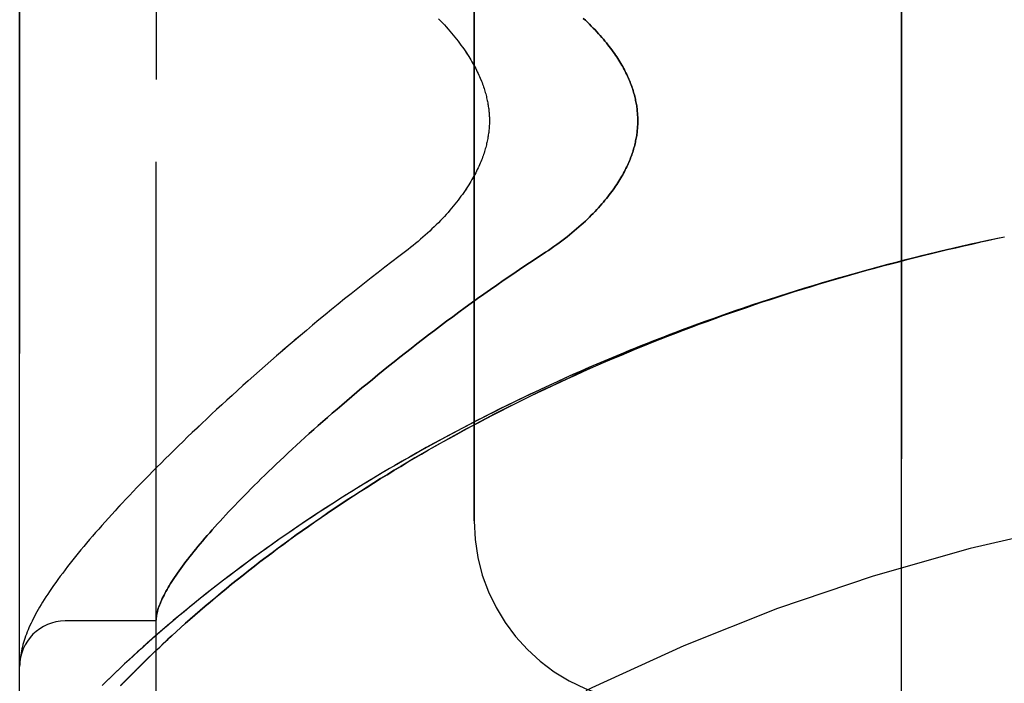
# Model space of a CAD drawing. Header units: inches. Extents: x 0 to 230, y 0 to 149.
# Tile 125 of 256: x 14.47 to 15.824, y 103.2 to 104.112. Entities that reach past the tile are written whole.
import ezdxf

# ---------------------------------------------------------------- set-up
doc = ezdxf.new("R2010")
doc.units = ezdxf.units.IN
doc.header["$LTSCALE"] = 12.648283
doc.header["$MEASUREMENT"] = 0
doc.linetypes.add('HIDDEN', pattern=[0.2, 0.1, -0.1])
doc.layers.add('LEFTHAND_DOOR_ASSEMBLY', color=7, linetype='CONTINUOUS')
doc.layers.add('RIGHTHAND_DOOR_ASSEMBLY', color=7, linetype='CONTINUOUS')

msp = doc.modelspace()

# ---------------------------------------------------------------- linework, layer by layer
at = {"layer": 'LEFTHAND_DOOR_ASSEMBLY', "color": 8, "linetype": 'HIDDEN'}
for p, q in [((14.6577, 102.6517), (14.6577, 105.2942)), ((14.4702, 103.0279), (14.4702, 104.9179)), ((15.6827, 103.1729), (15.6827, 104.7729)), ((15.0952, 103.4229), (15.0952, 104.5229)), ((15.8243, 103.8129), (15.8129, 103.8105)), ((15.8131, 103.8106), (15.8014, 103.8081)), ((14.6577, 103.2854), (14.5327, 103.2854)), ((14.4705, 103.2298), (14.4704, 103.2291)), ((14.4706, 103.2305), (14.4705, 103.2298)), ((14.4707, 103.2318), (14.4706, 103.2312)), ((14.4706, 103.2312), (14.4706, 103.2305)), ((14.4708, 103.2325), (14.4707, 103.2318)), ((14.4708, 103.2332), (14.4708, 103.2325)), ((14.471, 103.2349), (14.4709, 103.2342)), ((14.4711, 103.2356), (14.471, 103.2349)), ((14.4712, 103.2364), (14.4711, 103.2356)), ((14.4704, 103.2291), (14.4704, 103.2284)), ((14.6089, 103.1964), (14.6167, 103.2045))]:
    msp.add_line(p, q, dxfattribs=at)
for points in [[(15.046, 104.1131), (15.0488, 104.1103), (15.0515, 104.1074), (15.0542, 104.1045), (15.0568, 104.1017), (15.0593, 104.0989), (15.0618, 104.096), (15.0642, 104.0932), (15.0665, 104.0905), (15.0688, 104.0877), (15.071, 104.0849), (15.0731, 104.0822), (15.0752, 104.0795), (15.0771, 104.0768), (15.0791, 104.0742), (15.0809, 104.0715), (15.0827, 104.0689), (15.0845, 104.0664), (15.0861, 104.0638), (15.0877, 104.0613), (15.0892, 104.0588), (15.0907, 104.0564), (15.0921, 104.054), (15.0935, 104.0516), (15.0948, 104.0493), (15.0961, 104.0469), (15.0973, 104.0446), (15.0984, 104.0424), (15.0995, 104.0401), (15.1006, 104.0379), (15.1016, 104.0357), (15.1026, 104.0336), (15.1035, 104.0314), (15.1044, 104.0293), (15.1052, 104.0273), (15.106, 104.0252), (15.1068, 104.0232), (15.1075, 104.0212), (15.1082, 104.0193), (15.1088, 104.0173), (15.1094, 104.0154), (15.11, 104.0135), (15.1105, 104.0117), (15.1111, 104.0098), (15.1116, 104.008), (15.112, 104.0062), (15.1124, 104.0044), (15.1128, 104.0026), (15.1132, 104.0009), (15.1136, 103.9992), (15.1139, 103.9975), (15.1142, 103.9957), (15.1145, 103.9941), (15.1147, 103.9924), (15.115, 103.9907), (15.1152, 103.9891), (15.1154, 103.9874), (15.1155, 103.9858), (15.1157, 103.9842), (15.1158, 103.9826), (15.1159, 103.9809), (15.116, 103.9793), (15.1161, 103.9777), (15.1161, 103.9761), (15.1161, 103.9745), (15.1161, 103.9729), (15.1161, 103.9713), (15.1161, 103.9697), (15.1161, 103.9681), (15.116, 103.9665), (15.1159, 103.9649), (15.1158, 103.9633), (15.1157, 103.9617), (15.1155, 103.9601), (15.1154, 103.9584), (15.1152, 103.9568), (15.115, 103.9552), (15.1147, 103.9535), (15.1145, 103.9518), (15.1142, 103.9501), (15.1139, 103.9484), (15.1136, 103.9467), (15.1132, 103.945), (15.1128, 103.9432), (15.1124, 103.9415), (15.112, 103.9397), (15.1115, 103.9379), (15.1111, 103.936), (15.1105, 103.9342), (15.11, 103.9323), (15.1094, 103.9304), (15.1088, 103.9285), (15.1082, 103.9266), (15.1075, 103.9246), (15.1068, 103.9226), (15.106, 103.9206), (15.1052, 103.9186), (15.1044, 103.9165), (15.1035, 103.9144), (15.1026, 103.9123), (15.1016, 103.9102), (15.1006, 103.908), (15.0995, 103.9058), (15.0984, 103.9035), (15.0973, 103.9012), (15.0961, 103.8989), (15.0948, 103.8966), (15.0935, 103.8943), (15.0921, 103.8919), (15.0907, 103.8895), (15.0892, 103.887), (15.0877, 103.8846), (15.0861, 103.8821), (15.0844, 103.8795), (15.0827, 103.877), (15.0809, 103.8744), (15.0791, 103.8717), (15.0771, 103.8691), (15.0752, 103.8664), (15.0731, 103.8637), (15.071, 103.8609), (15.0688, 103.8582), (15.0665, 103.8554), (15.0642, 103.8526), (15.0618, 103.8498), (15.0593, 103.847), (15.0568, 103.8442), (15.0542, 103.8413), (15.0515, 103.8385), (15.0488, 103.8356), (15.046, 103.8328), (15.0431, 103.8299), (15.0402, 103.827), (15.0372, 103.8241), (15.0341, 103.8213), (15.031, 103.8184), (15.0279, 103.8156), (15.0247, 103.8127), (15.0214, 103.8099), (15.0181, 103.8071), (15.0147, 103.8043), (15.0113, 103.8016), (15.0079, 103.7988), (15.0044, 103.7961)], [(15.2452, 104.1136), (15.2481, 104.1109), (15.2509, 104.1083), (15.2536, 104.1056), (15.2563, 104.1029), (15.2589, 104.1003), (15.2614, 104.0977), (15.2639, 104.0951), (15.2662, 104.0925), (15.2686, 104.09), (15.2708, 104.0874), (15.273, 104.0849), (15.2751, 104.0824), (15.2771, 104.0799), (15.2791, 104.0774), (15.281, 104.075), (15.2829, 104.0725), (15.2847, 104.0701), (15.2864, 104.0678), (15.2881, 104.0654), (15.2897, 104.063), (15.2912, 104.0607), (15.2927, 104.0584), (15.2942, 104.0561), (15.2956, 104.0539), (15.2969, 104.0516), (15.2982, 104.0494), (15.2995, 104.0472), (15.3007, 104.045), (15.3019, 104.0428), (15.303, 104.0407), (15.304, 104.0386), (15.3051, 104.0364), (15.3061, 104.0343), (15.307, 104.0323), (15.3079, 104.0302), (15.3088, 104.0281), (15.3096, 104.0261), (15.3104, 104.0241), (15.3112, 104.0221), (15.3119, 104.0201), (15.3126, 104.0181), (15.3132, 104.0161), (15.3138, 104.0141), (15.3144, 104.0122), (15.315, 104.0103), (15.3155, 104.0083), (15.316, 104.0064), (15.3165, 104.0045), (15.3169, 104.0026), (15.3173, 104.0007), (15.3177, 103.9988), (15.3181, 103.9969), (15.3184, 103.9951), (15.3187, 103.9932), (15.319, 103.9913), (15.3192, 103.9895), (15.3194, 103.9876), (15.3196, 103.9858), (15.3198, 103.9839), (15.3199, 103.9821), (15.32, 103.9803), (15.3201, 103.9784), (15.3202, 103.9766), (15.3202, 103.9748), (15.3202, 103.9729), (15.3202, 103.9711), (15.3202, 103.9693), (15.3201, 103.9674), (15.32, 103.9656), (15.3199, 103.9638), (15.3198, 103.9619), (15.3196, 103.9601), (15.3194, 103.9583), (15.3192, 103.9564), (15.319, 103.9546), (15.3187, 103.9527), (15.3184, 103.9508), (15.3181, 103.949), (15.3177, 103.9471), (15.3173, 103.9452), (15.3169, 103.9433), (15.3165, 103.9414), (15.316, 103.9395), (15.3155, 103.9376), (15.315, 103.9356), (15.3144, 103.9337), (15.3138, 103.9317), (15.3132, 103.9298), (15.3126, 103.9278), (15.3119, 103.9258), (15.3112, 103.9238), (15.3104, 103.9218), (15.3096, 103.9198), (15.3088, 103.9177), (15.3079, 103.9157), (15.307, 103.9136), (15.3061, 103.9115), (15.3051, 103.9094), (15.304, 103.9073), (15.303, 103.9052), (15.3019, 103.903), (15.3007, 103.9009), (15.2995, 103.8987), (15.2982, 103.8965), (15.2969, 103.8943), (15.2956, 103.892), (15.2942, 103.8897), (15.2927, 103.8875), (15.2912, 103.8852), (15.2897, 103.8828), (15.2881, 103.8805), (15.2864, 103.8781), (15.2847, 103.8757), (15.2829, 103.8733), (15.281, 103.8709), (15.2791, 103.8685), (15.2771, 103.866), (15.2751, 103.8635), (15.273, 103.861), (15.2708, 103.8585), (15.2686, 103.8559), (15.2662, 103.8534), (15.2639, 103.8508), (15.2614, 103.8482), (15.2589, 103.8456), (15.2563, 103.8429), (15.2536, 103.8403), (15.2509, 103.8376), (15.2481, 103.8349), (15.2452, 103.8323), (15.2422, 103.8296), (15.2391, 103.8269), (15.236, 103.8242), (15.2329, 103.8215), (15.2296, 103.8187), (15.2263, 103.816), (15.2229, 103.8133), (15.2194, 103.8106), (15.2159, 103.8079), (15.2123, 103.8053), (15.2087, 103.8026), (15.2049, 103.7999), (15.2012, 103.7973), (15.1974, 103.7947), (15.1935, 103.7921)], [(15.802, 103.8082), (15.7899, 103.8056), (15.7784, 103.8031), (15.7669, 103.8005), (15.7555, 103.7978), (15.744, 103.7952), (15.7325, 103.7924), (15.721, 103.7897), (15.7095, 103.7869), (15.6981, 103.784), (15.6866, 103.7811), (15.6751, 103.7781), (15.6637, 103.7751), (15.6522, 103.7721), (15.6408, 103.769), (15.6293, 103.7659), (15.6179, 103.7627), (15.6065, 103.7594), (15.595, 103.7562), (15.5836, 103.7528), (15.5722, 103.7495), (15.5608, 103.746), (15.5494, 103.7426), (15.538, 103.7391), (15.5267, 103.7355), (15.5153, 103.7319), (15.504, 103.7282), (15.4926, 103.7245), (15.4813, 103.7208), (15.47, 103.717), (15.4587, 103.7132), (15.4474, 103.7093), (15.4362, 103.7053), (15.4249, 103.7013), (15.4137, 103.6973), (15.4025, 103.6932), (15.3913, 103.6891), (15.3801, 103.6849), (15.3689, 103.6807), (15.3578, 103.6765), (15.3467, 103.6721), (15.3356, 103.6678), (15.3245, 103.6634), (15.3134, 103.6589), (15.3024, 103.6544), (15.2914, 103.6499), (15.2804, 103.6453), (15.2695, 103.6407), (15.2585, 103.636), (15.2476, 103.6312), (15.2367, 103.6265), (15.2259, 103.6217), (15.2151, 103.6168), (15.2043, 103.6119), (15.1935, 103.6069), (15.1828, 103.6019), (15.1721, 103.5969), (15.1614, 103.5918), (15.1508, 103.5867), (15.1402, 103.5815), (15.1297, 103.5763), (15.1191, 103.571), (15.1087, 103.5657), (15.0982, 103.5604), (15.0878, 103.555), (15.0775, 103.5496), (15.0671, 103.5442), (15.0569, 103.5387), (15.0466, 103.5331), (15.0365, 103.5276), (15.0263, 103.522), (15.0162, 103.5163), (15.0062, 103.5106), (14.9962, 103.5049), (14.9863, 103.4992), (14.9764, 103.4934), (14.9666, 103.4876), (14.9568, 103.4817), (14.9471, 103.4759), (14.9374, 103.47), (14.9278, 103.464), (14.9183, 103.4581), (14.9088, 103.4521), (14.8994, 103.4461), (14.8901, 103.44), (14.8808, 103.434), (14.8716, 103.4279), (14.8624, 103.4218), (14.8533, 103.4157), (14.8443, 103.4095), (14.8354, 103.4034), (14.8265, 103.3972), (14.8178, 103.3911), (14.8091, 103.3849), (14.8004, 103.3787), (14.7919, 103.3725), (14.7834, 103.3663), (14.7751, 103.36), (14.7668, 103.3538), (14.7586, 103.3476), (14.7505, 103.3414), (14.7424, 103.3352), (14.7345, 103.329), (14.7266, 103.3228), (14.7189, 103.3166), (14.7112, 103.3104), (14.7037, 103.3043), (14.6962, 103.2981), (14.6888, 103.292), (14.6815, 103.2859), (14.6744, 103.2798), (14.6673, 103.2737), (14.6603, 103.2677), (14.6534, 103.2616), (14.6467, 103.2557), (14.64, 103.2497), (14.6335, 103.2438), (14.627, 103.238), (14.6207, 103.2321), (14.6145, 103.2264), (14.6084, 103.2206), (14.6024, 103.2149), (14.5965, 103.2093), (14.5907, 103.2037), (14.585, 103.1982)], [(14.6167, 103.2045), (14.625, 103.2128), (14.6293, 103.2171), (14.6337, 103.2215), (14.6382, 103.226), (14.6429, 103.2305), (14.6476, 103.2351), (14.6526, 103.2399), (14.6576, 103.2447), (14.6628, 103.2496), (14.6682, 103.2547), (14.6738, 103.2599), (14.6795, 103.2652), (14.6855, 103.2706), (14.6916, 103.2761), (14.6979, 103.2818), (14.7044, 103.2875), (14.7111, 103.2934), (14.718, 103.2993), (14.725, 103.3054), (14.7321, 103.3114), (14.7394, 103.3175), (14.7467, 103.3236), (14.7541, 103.3297), (14.7617, 103.3359), (14.7693, 103.342), (14.777, 103.3481), (14.7848, 103.3543), (14.7927, 103.3604), (14.8006, 103.3666), (14.8087, 103.3727), (14.8168, 103.3788), (14.825, 103.385), (14.8333, 103.3911), (14.8417, 103.3972), (14.8501, 103.4033), (14.8586, 103.4094), (14.8672, 103.4154), (14.8759, 103.4215), (14.8846, 103.4275), (14.8934, 103.4335), (14.9022, 103.4395), (14.9112, 103.4455), (14.9202, 103.4514), (14.9292, 103.4573), (14.9383, 103.4632), (14.9475, 103.469), (14.9567, 103.4749), (14.966, 103.4807), (14.9754, 103.4864), (14.9848, 103.4922), (14.9942, 103.4979), (15.0037, 103.5036), (15.0133, 103.5092), (15.0229, 103.5148), (15.0326, 103.5204), (15.0423, 103.5259), (15.052, 103.5314), (15.0618, 103.5368), (15.0717, 103.5423), (15.0816, 103.5476), (15.0915, 103.553), (15.1015, 103.5583), (15.1115, 103.5635), (15.1215, 103.5688), (15.1316, 103.5739), (15.1418, 103.5791), (15.1519, 103.5842), (15.1621, 103.5892), (15.1724, 103.5942), (15.1826, 103.5992), (15.1929, 103.6041), (15.2033, 103.609), (15.2137, 103.6138), (15.2241, 103.6186), (15.2345, 103.6234), (15.2449, 103.6281), (15.2554, 103.6327), (15.2659, 103.6374), (15.2765, 103.6419), (15.2871, 103.6464), (15.2977, 103.6509), (15.3083, 103.6554), (15.3189, 103.6598), (15.3296, 103.6641), (15.3403, 103.6684), (15.351, 103.6727), (15.3617, 103.6769), (15.3725, 103.681), (15.3832, 103.6851), (15.394, 103.6892), (15.4048, 103.6932), (15.4157, 103.6972), (15.4265, 103.7012), (15.4374, 103.7051), (15.4483, 103.7089), (15.4592, 103.7127), (15.4701, 103.7164), (15.481, 103.7202), (15.4919, 103.7238), (15.5029, 103.7274), (15.5139, 103.731), (15.5248, 103.7345), (15.5358, 103.738), (15.5468, 103.7415), (15.5578, 103.7448), (15.5689, 103.7482), (15.5799, 103.7515), (15.5909, 103.7547), (15.602, 103.758), (15.6131, 103.7611), (15.6241, 103.7642), (15.6352, 103.7673), (15.6463, 103.7704), (15.6574, 103.7733), (15.6685, 103.7763), (15.6796, 103.7792), (15.6907, 103.782), (15.7018, 103.7849), (15.7129, 103.7876), (15.724, 103.7904), (15.7352, 103.793), (15.7463, 103.7957), (15.7574, 103.7983), (15.7686, 103.8008), (15.7797, 103.8033), (15.7908, 103.8058)], [(15.0044, 103.7961), (14.9914, 103.7863), (14.9819, 103.779), (14.9724, 103.7717), (14.963, 103.7644), (14.9536, 103.7571), (14.9444, 103.7498), (14.9352, 103.7425), (14.926, 103.7352), (14.917, 103.728), (14.9081, 103.7207), (14.8992, 103.7135), (14.8904, 103.7063), (14.8817, 103.6991), (14.8731, 103.6919), (14.8646, 103.6848), (14.8562, 103.6777), (14.8478, 103.6706), (14.8396, 103.6636), (14.8314, 103.6566), (14.8234, 103.6497), (14.8154, 103.6427), (14.8076, 103.6359), (14.7998, 103.629), (14.7921, 103.6222), (14.7845, 103.6155), (14.7771, 103.6088), (14.7697, 103.6021), (14.7624, 103.5955), (14.7552, 103.5889), (14.7481, 103.5824), (14.7411, 103.576), (14.7342, 103.5696), (14.7274, 103.5632), (14.7207, 103.5569), (14.7141, 103.5506), (14.7076, 103.5444), (14.7012, 103.5383), (14.6949, 103.5322), (14.6886, 103.5262), (14.6825, 103.5202), (14.6765, 103.5142), (14.6705, 103.5084), (14.6647, 103.5025), (14.6589, 103.4968), (14.6533, 103.4911), (14.6477, 103.4854), (14.6422, 103.4798), (14.6368, 103.4742), (14.6315, 103.4687), (14.6263, 103.4633), (14.6212, 103.4579), (14.6161, 103.4526), (14.6112, 103.4473), (14.6063, 103.442), (14.6015, 103.4369), (14.5969, 103.4317), (14.5922, 103.4267), (14.5877, 103.4216), (14.5833, 103.4166), (14.5789, 103.4117), (14.5747, 103.4068), (14.5705, 103.402), (14.5663, 103.3972), (14.5623, 103.3924), (14.5584, 103.3877), (14.5545, 103.3831), (14.5507, 103.3784), (14.547, 103.3738), (14.5433, 103.3693), (14.5397, 103.3648), (14.5362, 103.3602), (14.5328, 103.3558), (14.5294, 103.3513), (14.5261, 103.3469), (14.5229, 103.3426), (14.5199, 103.3383), (14.5169, 103.3342), (14.5141, 103.3301), (14.5114, 103.3261), (14.5088, 103.3223), (14.5064, 103.3185), (14.504, 103.3149), (14.5018, 103.3113), (14.4997, 103.3079), (14.4977, 103.3045), (14.4957, 103.3012), (14.4939, 103.2979), (14.4921, 103.2947), (14.4904, 103.2915), (14.4888, 103.2884), (14.4873, 103.2853), (14.4858, 103.2822), (14.4844, 103.2792), (14.483, 103.2762), (14.4818, 103.2733), (14.4805, 103.2703), (14.4794, 103.2674), (14.4783, 103.2645), (14.4773, 103.2615), (14.4763, 103.2586), (14.4754, 103.2557), (14.4746, 103.2529), (14.4739, 103.25), (14.4732, 103.2472), (14.4726, 103.2444), (14.4721, 103.2417), (14.4716, 103.239), (14.4712, 103.2364)], [(15.1935, 103.7921), (15.1804, 103.7835), (15.1713, 103.7775), (15.1622, 103.7715), (15.1532, 103.7654), (15.1442, 103.7593), (15.1352, 103.7531), (15.1263, 103.747), (15.1175, 103.7408), (15.1087, 103.7346), (15.1, 103.7284), (15.0913, 103.7222), (15.0827, 103.716), (15.0741, 103.7097), (15.0657, 103.7035), (15.0573, 103.6973), (15.0489, 103.6911), (15.0407, 103.6848), (15.0325, 103.6786), (15.0244, 103.6724), (15.0164, 103.6662), (15.0085, 103.6601), (15.0006, 103.6539), (14.9928, 103.6478), (14.9852, 103.6417), (14.9776, 103.6356), (14.9701, 103.6295), (14.9626, 103.6235), (14.9553, 103.6175), (14.9481, 103.6115), (14.9409, 103.6056), (14.9339, 103.5997), (14.9269, 103.5938), (14.92, 103.588), (14.9132, 103.5822), (14.9066, 103.5765), (14.9, 103.5708), (14.8935, 103.5651), (14.8871, 103.5595), (14.8808, 103.5539), (14.8746, 103.5484), (14.8685, 103.5429), (14.8624, 103.5375), (14.8565, 103.5321), (14.8507, 103.5268), (14.8449, 103.5215), (14.8393, 103.5163), (14.8338, 103.5111), (14.8283, 103.506), (14.8229, 103.5009), (14.8177, 103.4958), (14.8125, 103.4909), (14.8074, 103.486), (14.8024, 103.4811), (14.7976, 103.4763), (14.7928, 103.4715), (14.788, 103.4668), (14.7834, 103.4622), (14.7789, 103.4576), (14.7745, 103.453), (14.7701, 103.4485), (14.7659, 103.4441), (14.7617, 103.4397), (14.7576, 103.4354), (14.7536, 103.4311), (14.7497, 103.4269), (14.7459, 103.4228), (14.7422, 103.4187), (14.7385, 103.4146), (14.735, 103.4106), (14.7315, 103.4067), (14.7281, 103.4028), (14.7248, 103.399), (14.7216, 103.3952), (14.7185, 103.3915), (14.7154, 103.3879), (14.7125, 103.3843), (14.7096, 103.3807), (14.7068, 103.3772), (14.7041, 103.3738), (14.7014, 103.3704), (14.6989, 103.3671), (14.6964, 103.3638), (14.694, 103.3606), (14.6917, 103.3574), (14.6895, 103.3543), (14.6873, 103.3512), (14.6852, 103.3482), (14.6832, 103.3452), (14.6813, 103.3423), (14.6795, 103.3395), (14.6777, 103.3367), (14.676, 103.3339), (14.6744, 103.3312), (14.6729, 103.3286), (14.6714, 103.326), (14.67, 103.3234), (14.6687, 103.3209), (14.6675, 103.3185), (14.6663, 103.3161), (14.6652, 103.3137), (14.6642, 103.3115), (14.6633, 103.3092), (14.6624, 103.307), (14.6616, 103.3049), (14.6609, 103.3028), (14.6603, 103.3007), (14.6597, 103.2987), (14.6592, 103.2968), (14.6588, 103.2949), (14.6584, 103.2931), (14.6582, 103.2912), (14.658, 103.2895)], [(14.658, 103.2895), (14.6579, 103.289), (14.6579, 103.2885), (14.6578, 103.2881), (14.6578, 103.2877), (14.6578, 103.2873), (14.6578, 103.287), (14.6577, 103.2867), (14.6577, 103.2864)], [(14.4709, 103.2342), (14.4709, 103.2339), (14.4708, 103.2332)], [(14.4704, 103.2284), (14.4704, 103.228), (14.4704, 103.2277), (14.4703, 103.2273), (14.4703, 103.227), (14.4703, 103.2266), (14.4703, 103.2262), (14.4703, 103.2259), (14.4703, 103.2255), (14.4703, 103.2251), (14.4703, 103.2247), (14.4702, 103.2244), (14.4702, 103.224)]]:
    msp.add_lwpolyline(points, dxfattribs=at)
for centre, radius, start, end in [((16.4702, 100.6978), 2.7751, 90, 136.1116), ((15.3452, 103.4229), 0.25, 180, 270), ((14.5327, 103.2229), 0.0625, 90, 180)]:
    msp.add_arc(centre, radius, start, end, dxfattribs=at)
at = {"layer": 'RIGHTHAND_DOOR_ASSEMBLY', "color": 8, "linetype": 'HIDDEN'}
for p, q in [((14.6577, 105.2942), (14.6577, 102.6517)), ((14.4702, 104.9179), (14.4702, 103.0279)), ((15.6827, 104.7729), (15.6827, 103.1729)), ((15.0952, 104.5229), (15.0952, 103.4229)), ((15.8243, 103.8129), (15.8127, 103.8105)), ((14.6577, 103.2854), (14.5327, 103.2854)), ((14.4706, 103.2308), (14.4705, 103.2301)), ((14.4705, 103.2301), (14.4705, 103.2295)), ((14.4707, 103.2322), (14.4706, 103.2315)), ((14.4706, 103.2315), (14.4706, 103.2308)), ((14.4708, 103.2328), (14.4707, 103.2322)), ((14.4709, 103.2335), (14.4708, 103.2328)), ((14.471, 103.2349), (14.4709, 103.2342)), ((14.4709, 103.2342), (14.4709, 103.2335)), ((14.4711, 103.2357), (14.471, 103.2349)), ((14.4712, 103.2364), (14.4711, 103.2357)), ((14.4705, 103.2295), (14.4704, 103.2288)), ((14.4704, 103.2288), (14.4704, 103.228)), ((14.6169, 103.2047), (14.6091, 103.1966))]:
    msp.add_line(p, q, dxfattribs=at)
for points in [[(15.046, 104.1131), (15.0488, 104.1103), (15.0515, 104.1074), (15.0542, 104.1045), (15.0568, 104.1017), (15.0593, 104.0989), (15.0618, 104.0961), (15.0642, 104.0932), (15.0665, 104.0905), (15.0688, 104.0877), (15.071, 104.0849), (15.0731, 104.0822), (15.0752, 104.0795), (15.0771, 104.0768), (15.0791, 104.0742), (15.0809, 104.0715), (15.0827, 104.0689), (15.0844, 104.0664), (15.0861, 104.0638), (15.0877, 104.0613), (15.0892, 104.0588), (15.0907, 104.0564), (15.0921, 104.054), (15.0935, 104.0516), (15.0948, 104.0493), (15.0961, 104.0469), (15.0973, 104.0446), (15.0984, 104.0424), (15.0995, 104.0401), (15.1006, 104.0379), (15.1016, 104.0357), (15.1026, 104.0336), (15.1035, 104.0315), (15.1044, 104.0294), (15.1052, 104.0273), (15.106, 104.0252), (15.1068, 104.0232), (15.1075, 104.0212), (15.1082, 104.0193), (15.1088, 104.0174), (15.1094, 104.0154), (15.11, 104.0135), (15.1105, 104.0117), (15.1111, 104.0098), (15.1115, 104.008), (15.112, 104.0062), (15.1124, 104.0044), (15.1128, 104.0027), (15.1132, 104.0009), (15.1136, 103.9992), (15.1139, 103.9975), (15.1142, 103.9958), (15.1145, 103.9941), (15.1147, 103.9924), (15.115, 103.9907), (15.1152, 103.9891), (15.1154, 103.9874), (15.1155, 103.9858), (15.1157, 103.9842), (15.1158, 103.9826), (15.1159, 103.9809), (15.116, 103.9793), (15.1161, 103.9777), (15.1161, 103.9761), (15.1161, 103.9745), (15.1161, 103.9729), (15.1161, 103.9713), (15.1161, 103.9698), (15.1161, 103.9682), (15.116, 103.9665), (15.1159, 103.9649), (15.1158, 103.9633), (15.1157, 103.9617), (15.1155, 103.9601), (15.1154, 103.9585), (15.1152, 103.9568), (15.115, 103.9552), (15.1147, 103.9535), (15.1145, 103.9518), (15.1142, 103.9501), (15.1139, 103.9484), (15.1136, 103.9467), (15.1132, 103.945), (15.1128, 103.9432), (15.1124, 103.9415), (15.112, 103.9397), (15.1116, 103.9379), (15.1111, 103.9361), (15.1105, 103.9342), (15.11, 103.9323), (15.1094, 103.9305), (15.1088, 103.9285), (15.1082, 103.9266), (15.1075, 103.9246), (15.1068, 103.9227), (15.106, 103.9206), (15.1052, 103.9186), (15.1044, 103.9165), (15.1035, 103.9144), (15.1026, 103.9123), (15.1016, 103.9102), (15.1006, 103.908), (15.0995, 103.9058), (15.0984, 103.9035), (15.0973, 103.9013), (15.0961, 103.899), (15.0948, 103.8966), (15.0935, 103.8943), (15.0921, 103.8919), (15.0907, 103.8895), (15.0892, 103.887), (15.0877, 103.8846), (15.0861, 103.8821), (15.0845, 103.8795), (15.0827, 103.877), (15.0809, 103.8744), (15.0791, 103.8717), (15.0771, 103.8691), (15.0752, 103.8664), (15.0731, 103.8637), (15.071, 103.861), (15.0688, 103.8582), (15.0665, 103.8554), (15.0642, 103.8526), (15.0618, 103.8498), (15.0593, 103.847), (15.0568, 103.8442), (15.0542, 103.8413), (15.0515, 103.8385), (15.0488, 103.8356), (15.046, 103.8328), (15.0431, 103.8299), (15.0402, 103.827), (15.0372, 103.8241), (15.0342, 103.8213), (15.031, 103.8184), (15.0279, 103.8156), (15.0247, 103.8127), (15.0214, 103.8099), (15.0181, 103.8071), (15.0147, 103.8043), (15.0113, 103.8016), (15.0079, 103.7988), (15.0044, 103.7961)], [(15.1935, 103.7921), (15.1974, 103.7947), (15.2012, 103.7973), (15.2049, 103.7999), (15.2087, 103.8026), (15.2123, 103.8053), (15.2159, 103.8079), (15.2194, 103.8106), (15.2229, 103.8133), (15.2263, 103.816), (15.2296, 103.8187), (15.2329, 103.8215), (15.236, 103.8242), (15.2391, 103.8269), (15.2422, 103.8296), (15.2452, 103.8323), (15.2481, 103.8349), (15.2509, 103.8376), (15.2536, 103.8403), (15.2563, 103.8429), (15.2589, 103.8456), (15.2614, 103.8482), (15.2639, 103.8508), (15.2662, 103.8534), (15.2686, 103.8559), (15.2708, 103.8585), (15.273, 103.861), (15.2751, 103.8635), (15.2771, 103.866), (15.2791, 103.8685), (15.281, 103.8709), (15.2829, 103.8733), (15.2847, 103.8757), (15.2864, 103.8781), (15.2881, 103.8805), (15.2897, 103.8828), (15.2912, 103.8852), (15.2927, 103.8875), (15.2942, 103.8897), (15.2956, 103.892), (15.2969, 103.8943), (15.2982, 103.8965), (15.2995, 103.8987), (15.3007, 103.9009), (15.3019, 103.903), (15.303, 103.9052), (15.304, 103.9073), (15.3051, 103.9094), (15.3061, 103.9115), (15.307, 103.9136), (15.3079, 103.9157), (15.3088, 103.9177), (15.3096, 103.9198), (15.3104, 103.9218), (15.3112, 103.9238), (15.3119, 103.9258), (15.3126, 103.9278), (15.3132, 103.9298), (15.3138, 103.9317), (15.3144, 103.9337), (15.315, 103.9356), (15.3155, 103.9376), (15.316, 103.9395), (15.3165, 103.9414), (15.3169, 103.9433), (15.3173, 103.9452), (15.3177, 103.9471), (15.3181, 103.949), (15.3184, 103.9508), (15.3187, 103.9527), (15.319, 103.9546), (15.3192, 103.9564), (15.3194, 103.9583), (15.3196, 103.9601), (15.3198, 103.9619), (15.3199, 103.9638), (15.32, 103.9656), (15.3201, 103.9674), (15.3202, 103.9693), (15.3202, 103.9711), (15.3202, 103.9729), (15.3202, 103.9748), (15.3202, 103.9766), (15.3201, 103.9784), (15.32, 103.9803), (15.3199, 103.9821), (15.3198, 103.9839), (15.3196, 103.9858), (15.3194, 103.9876), (15.3192, 103.9895), (15.319, 103.9913), (15.3187, 103.9932), (15.3184, 103.9951), (15.3181, 103.9969), (15.3177, 103.9988), (15.3173, 104.0007), (15.3169, 104.0026), (15.3165, 104.0045), (15.316, 104.0064), (15.3155, 104.0083), (15.315, 104.0103), (15.3144, 104.0122), (15.3138, 104.0141), (15.3132, 104.0161), (15.3126, 104.0181), (15.3119, 104.0201), (15.3112, 104.0221), (15.3104, 104.0241), (15.3096, 104.0261), (15.3088, 104.0281), (15.3079, 104.0302), (15.307, 104.0323), (15.3061, 104.0343), (15.3051, 104.0364), (15.304, 104.0386), (15.303, 104.0407), (15.3019, 104.0428), (15.3007, 104.045), (15.2995, 104.0472), (15.2982, 104.0494), (15.2969, 104.0516), (15.2956, 104.0539), (15.2942, 104.0561), (15.2927, 104.0584), (15.2912, 104.0607), (15.2897, 104.063), (15.2881, 104.0654), (15.2864, 104.0678), (15.2847, 104.0701), (15.2829, 104.0725), (15.281, 104.075), (15.2791, 104.0774), (15.2771, 104.0799), (15.2751, 104.0824), (15.273, 104.0849), (15.2708, 104.0874), (15.2686, 104.09), (15.2662, 104.0925), (15.2639, 104.0951), (15.2614, 104.0977), (15.2589, 104.1003), (15.2563, 104.1029), (15.2536, 104.1056), (15.2509, 104.1083), (15.2481, 104.1109), (15.2452, 104.1136)], [(15.7664, 103.8003), (15.7548, 103.7977), (15.7432, 103.795), (15.7316, 103.7922), (15.72, 103.7894), (15.7084, 103.7866), (15.6968, 103.7837), (15.6852, 103.7807), (15.6736, 103.7777), (15.6621, 103.7747), (15.6505, 103.7716), (15.6389, 103.7685), (15.6274, 103.7653), (15.6158, 103.7621), (15.6043, 103.7588), (15.5927, 103.7555), (15.5812, 103.7521), (15.5697, 103.7487), (15.5582, 103.7452), (15.5467, 103.7417), (15.5352, 103.7382), (15.5237, 103.7346), (15.5122, 103.7309), (15.5008, 103.7272), (15.4893, 103.7235), (15.4779, 103.7197), (15.4665, 103.7158), (15.4551, 103.7119), (15.4437, 103.708), (15.4323, 103.704), (15.421, 103.6999), (15.4096, 103.6958), (15.3983, 103.6917), (15.387, 103.6875), (15.3757, 103.6833), (15.3644, 103.679), (15.3532, 103.6747), (15.342, 103.6703), (15.3308, 103.6659), (15.3196, 103.6614), (15.3084, 103.6569), (15.2973, 103.6523), (15.2862, 103.6477), (15.2751, 103.6431), (15.2641, 103.6383), (15.253, 103.6336), (15.242, 103.6288), (15.231, 103.624), (15.2201, 103.6191), (15.2092, 103.6141), (15.1983, 103.6091), (15.1875, 103.6041), (15.1766, 103.599), (15.1659, 103.5939), (15.1551, 103.5888), (15.1444, 103.5836), (15.1337, 103.5783), (15.1231, 103.573), (15.1125, 103.5677), (15.1019, 103.5623), (15.0914, 103.5569), (15.0809, 103.5514), (15.0705, 103.5459), (15.0601, 103.5404), (15.0498, 103.5348), (15.0395, 103.5292), (15.0292, 103.5236), (15.019, 103.5179), (15.0089, 103.5121), (14.9988, 103.5064), (14.9887, 103.5006), (14.9787, 103.4948), (14.9688, 103.4889), (14.9589, 103.483), (14.9491, 103.4771), (14.9393, 103.4711), (14.9296, 103.4651), (14.9199, 103.4591), (14.9104, 103.4531), (14.9009, 103.447), (14.8914, 103.4409), (14.882, 103.4348), (14.8727, 103.4287), (14.8635, 103.4225), (14.8543, 103.4163), (14.8452, 103.4101), (14.8361, 103.4039), (14.8272, 103.3977), (14.8183, 103.3914), (14.8095, 103.3852), (14.8008, 103.3789), (14.7922, 103.3727), (14.7836, 103.3664), (14.7752, 103.3601), (14.7668, 103.3538), (14.7585, 103.3476), (14.7503, 103.3413), (14.7422, 103.335), (14.7342, 103.3288), (14.7263, 103.3225), (14.7185, 103.3162), (14.7107, 103.31), (14.7031, 103.3038), (14.6955, 103.2976), (14.6881, 103.2914), (14.6808, 103.2852), (14.6735, 103.279), (14.6664, 103.2729), (14.6594, 103.2668), (14.6524, 103.2608), (14.6456, 103.2547), (14.6389, 103.2487), (14.6323, 103.2428), (14.6258, 103.2369), (14.6195, 103.231), (14.6132, 103.2252), (14.6071, 103.2194), (14.601, 103.2136), (14.5951, 103.2079), (14.5893, 103.2023), (14.5836, 103.1967)], [(15.7686, 103.8008), (15.7575, 103.7983), (15.7464, 103.7957), (15.7352, 103.793), (15.7241, 103.7904), (15.713, 103.7876), (15.7019, 103.7849), (15.6908, 103.7821), (15.6797, 103.7792), (15.6686, 103.7763), (15.6575, 103.7734), (15.6464, 103.7704), (15.6353, 103.7674), (15.6243, 103.7643), (15.6132, 103.7612), (15.6021, 103.758), (15.5911, 103.7548), (15.5801, 103.7515), (15.569, 103.7482), (15.558, 103.7449), (15.547, 103.7415), (15.536, 103.7381), (15.525, 103.7346), (15.514, 103.7311), (15.5031, 103.7275), (15.4921, 103.7239), (15.4812, 103.7202), (15.4703, 103.7165), (15.4594, 103.7128), (15.4485, 103.709), (15.4376, 103.7051), (15.4268, 103.7013), (15.4159, 103.6973), (15.4051, 103.6933), (15.3943, 103.6893), (15.3835, 103.6852), (15.3727, 103.6811), (15.362, 103.677), (15.3513, 103.6728), (15.3406, 103.6685), (15.3299, 103.6642), (15.3192, 103.6599), (15.3086, 103.6555), (15.298, 103.6511), (15.2874, 103.6466), (15.2768, 103.6421), (15.2663, 103.6375), (15.2558, 103.6329), (15.2453, 103.6282), (15.2348, 103.6235), (15.2244, 103.6188), (15.214, 103.614), (15.2037, 103.6092), (15.1933, 103.6043), (15.183, 103.5994), (15.1728, 103.5944), (15.1625, 103.5894), (15.1523, 103.5844), (15.1422, 103.5793), (15.1321, 103.5741), (15.122, 103.569), (15.1119, 103.5638), (15.1019, 103.5585), (15.0919, 103.5532), (15.082, 103.5479), (15.0721, 103.5425), (15.0623, 103.5371), (15.0525, 103.5316), (15.0427, 103.5262), (15.033, 103.5206), (15.0234, 103.5151), (15.0138, 103.5095), (15.0042, 103.5038), (14.9947, 103.4982), (14.9853, 103.4925), (14.9759, 103.4867), (14.9665, 103.481), (14.9572, 103.4752), (14.948, 103.4694), (14.9388, 103.4635), (14.9297, 103.4576), (14.9207, 103.4517), (14.9117, 103.4458), (14.9027, 103.4398), (14.8939, 103.4339), (14.8851, 103.4278), (14.8764, 103.4218), (14.8677, 103.4158), (14.8591, 103.4097), (14.8506, 103.4037), (14.8422, 103.3976), (14.8338, 103.3915), (14.8255, 103.3854), (14.8173, 103.3792), (14.8092, 103.3731), (14.8011, 103.367), (14.7932, 103.3608), (14.7853, 103.3547), (14.7775, 103.3485), (14.7698, 103.3424), (14.7622, 103.3363), (14.7547, 103.3302), (14.7472, 103.324), (14.7399, 103.3179), (14.7326, 103.3118), (14.7255, 103.3058), (14.7185, 103.2998), (14.7116, 103.2938), (14.7049, 103.2879), (14.6984, 103.2822), (14.692, 103.2765), (14.6859, 103.2709), (14.6799, 103.2655), (14.6741, 103.2602), (14.6686, 103.255), (14.6632, 103.2499), (14.6579, 103.245), (14.6529, 103.2402), (14.6479, 103.2354), (14.6431, 103.2308), (14.6385, 103.2262), (14.6339, 103.2217), (14.6295, 103.2173), (14.6252, 103.213), (14.6169, 103.2047)], [(15.802, 103.8082), (15.7909, 103.8058), (15.7797, 103.8033), (15.7664, 103.8003)], [(15.8131, 103.8106), (15.8012, 103.808), (15.7896, 103.8055), (15.778, 103.8029)], [(15.0044, 103.7961), (14.9915, 103.7863), (14.9819, 103.779), (14.9724, 103.7717), (14.963, 103.7644), (14.9536, 103.7571), (14.9444, 103.7498), (14.9352, 103.7425), (14.9261, 103.7352), (14.917, 103.728), (14.9081, 103.7207), (14.8992, 103.7135), (14.8904, 103.7063), (14.8817, 103.6991), (14.8731, 103.6919), (14.8646, 103.6848), (14.8562, 103.6777), (14.8478, 103.6707), (14.8396, 103.6636), (14.8315, 103.6566), (14.8234, 103.6497), (14.8154, 103.6428), (14.8076, 103.6359), (14.7998, 103.629), (14.7921, 103.6222), (14.7846, 103.6155), (14.7771, 103.6088), (14.7697, 103.6021), (14.7624, 103.5955), (14.7552, 103.589), (14.7481, 103.5824), (14.7411, 103.576), (14.7342, 103.5696), (14.7274, 103.5632), (14.7207, 103.5569), (14.7141, 103.5507), (14.7076, 103.5444), (14.7012, 103.5383), (14.6949, 103.5322), (14.6886, 103.5262), (14.6825, 103.5202), (14.6765, 103.5142), (14.6705, 103.5084), (14.6647, 103.5025), (14.6589, 103.4968), (14.6533, 103.4911), (14.6477, 103.4854), (14.6422, 103.4798), (14.6368, 103.4742), (14.6315, 103.4687), (14.6263, 103.4633), (14.6212, 103.4579), (14.6161, 103.4526), (14.6112, 103.4473), (14.6063, 103.4421), (14.6015, 103.4369), (14.5969, 103.4317), (14.5923, 103.4267), (14.5877, 103.4216), (14.5833, 103.4167), (14.5789, 103.4117), (14.5747, 103.4068), (14.5705, 103.402), (14.5664, 103.3972), (14.5623, 103.3924), (14.5584, 103.3877), (14.5545, 103.3831), (14.5507, 103.3784), (14.547, 103.3739), (14.5433, 103.3693), (14.5397, 103.3648), (14.5362, 103.3603), (14.5328, 103.3558), (14.5294, 103.3513), (14.5261, 103.3469), (14.5229, 103.3426), (14.5199, 103.3383), (14.5169, 103.3342), (14.5141, 103.3301), (14.5114, 103.3261), (14.5088, 103.3223), (14.5064, 103.3185), (14.504, 103.3149), (14.5018, 103.3113), (14.4997, 103.3079), (14.4977, 103.3045), (14.4957, 103.3012), (14.4939, 103.2979), (14.4921, 103.2947), (14.4904, 103.2915), (14.4888, 103.2884), (14.4873, 103.2853), (14.4858, 103.2823), (14.4844, 103.2792), (14.483, 103.2762), (14.4818, 103.2733), (14.4805, 103.2703), (14.4794, 103.2674), (14.4783, 103.2645), (14.4773, 103.2615), (14.4763, 103.2586), (14.4754, 103.2557), (14.4746, 103.2529), (14.4739, 103.25), (14.4732, 103.2472), (14.4726, 103.2444), (14.4721, 103.2417), (14.4716, 103.239), (14.4712, 103.2364)], [(14.658, 103.2895), (14.6582, 103.2912), (14.6584, 103.2931), (14.6588, 103.2949), (14.6592, 103.2968), (14.6597, 103.2987), (14.6603, 103.3007), (14.6609, 103.3028), (14.6616, 103.3049), (14.6624, 103.307), (14.6633, 103.3092), (14.6642, 103.3115), (14.6652, 103.3137), (14.6663, 103.3161), (14.6675, 103.3185), (14.6687, 103.3209), (14.67, 103.3234), (14.6714, 103.326), (14.6729, 103.3286), (14.6744, 103.3312), (14.676, 103.3339), (14.6777, 103.3367), (14.6795, 103.3395), (14.6813, 103.3423), (14.6832, 103.3452), (14.6852, 103.3482), (14.6873, 103.3512), (14.6895, 103.3543), (14.6917, 103.3574), (14.694, 103.3606), (14.6964, 103.3638), (14.6989, 103.3671), (14.7014, 103.3704), (14.7041, 103.3738), (14.7068, 103.3772), (14.7096, 103.3807), (14.7125, 103.3843), (14.7154, 103.3879), (14.7185, 103.3915), (14.7216, 103.3952), (14.7248, 103.399), (14.7281, 103.4028), (14.7315, 103.4067), (14.735, 103.4106), (14.7385, 103.4146), (14.7422, 103.4187), (14.7459, 103.4228), (14.7497, 103.4269), (14.7536, 103.4311), (14.7576, 103.4354), (14.7617, 103.4397), (14.7659, 103.4441), (14.7701, 103.4485), (14.7745, 103.453), (14.7789, 103.4576), (14.7834, 103.4622), (14.788, 103.4668), (14.7928, 103.4715), (14.7976, 103.4763), (14.8024, 103.4811), (14.8074, 103.486), (14.8125, 103.4909), (14.8177, 103.4958), (14.8229, 103.5009), (14.8283, 103.506), (14.8338, 103.5111), (14.8393, 103.5163), (14.8449, 103.5215), (14.8507, 103.5268), (14.8565, 103.5321), (14.8624, 103.5375), (14.8685, 103.5429), (14.8746, 103.5484), (14.8808, 103.5539), (14.8871, 103.5595), (14.8935, 103.5651), (14.9, 103.5708), (14.9066, 103.5765), (14.9132, 103.5822), (14.92, 103.588), (14.9269, 103.5938), (14.9339, 103.5997), (14.9409, 103.6056), (14.9481, 103.6115), (14.9553, 103.6175), (14.9626, 103.6235), (14.9701, 103.6295), (14.9776, 103.6356), (14.9852, 103.6417), (14.9928, 103.6478), (15.0006, 103.6539), (15.0085, 103.6601), (15.0164, 103.6662), (15.0244, 103.6724), (15.0325, 103.6786), (15.0407, 103.6848), (15.0489, 103.6911), (15.0573, 103.6973), (15.0657, 103.7035), (15.0741, 103.7097), (15.0827, 103.716), (15.0913, 103.7222), (15.1, 103.7284), (15.1087, 103.7346), (15.1175, 103.7408), (15.1263, 103.747), (15.1352, 103.7531), (15.1442, 103.7593), (15.1532, 103.7654), (15.1622, 103.7715), (15.1713, 103.7775), (15.1804, 103.7835), (15.1935, 103.7921)], [(14.6577, 103.2864), (14.6577, 103.2867), (14.6578, 103.287), (14.6578, 103.2873), (14.6578, 103.2877), (14.6578, 103.2881), (14.6579, 103.2885), (14.6579, 103.289), (14.658, 103.2895)], [(14.4704, 103.228), (14.4704, 103.2277), (14.4703, 103.2273), (14.4703, 103.227), (14.4703, 103.2266), (14.4703, 103.2262), (14.4703, 103.2259), (14.4703, 103.2255), (14.4703, 103.2251), (14.4703, 103.2247), (14.4702, 103.2244), (14.4702, 103.224)]]:
    msp.add_lwpolyline(points, dxfattribs=at)
for centre, radius, start, end in [((16.4702, 100.6978), 2.7751, 90, 136.1116), ((15.3452, 103.4229), 0.25, 180, 270), ((14.5327, 103.2229), 0.0625, 90, 180)]:
    msp.add_arc(centre, radius, start, end, dxfattribs=at)

doc.saveas('drawing.dxf')
